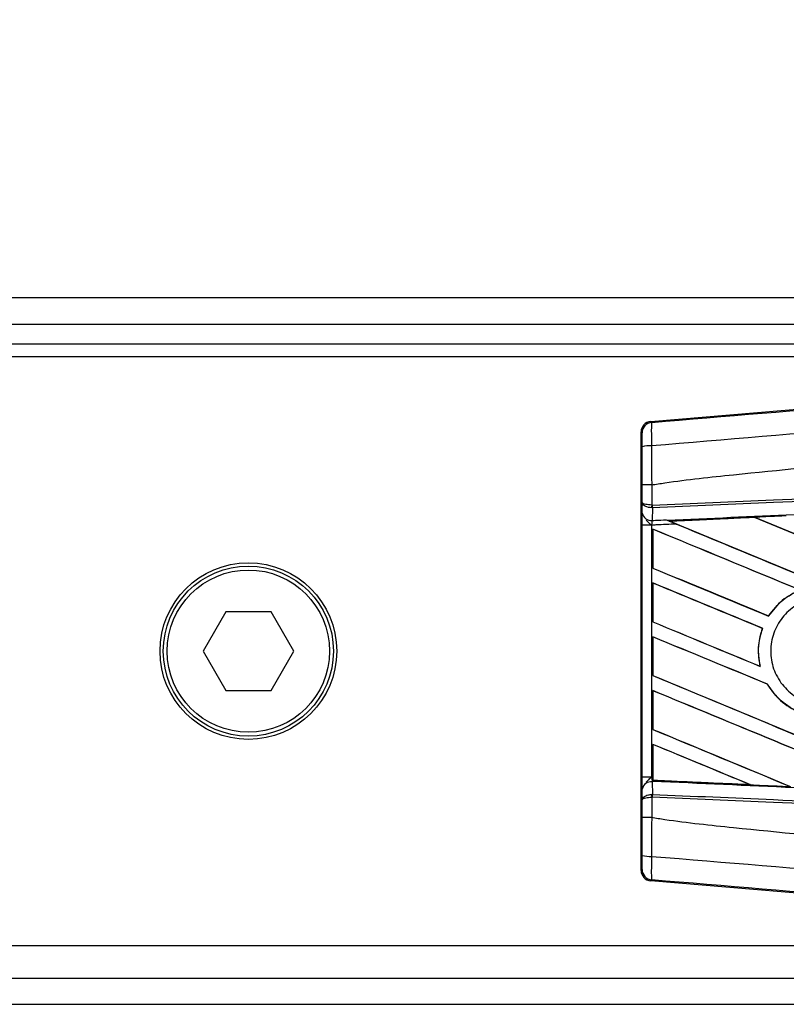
# Model space of a CAD drawing. Header units: millimetres. Extents: x 0 to 420, y 0 to 297.
# Tile 21 of 31: x 200 to 206, y 222 to 230. Entities that reach past the tile are written whole.
import ezdxf

# ---------------------------------------------------------------- set-up
doc = ezdxf.new("R2010")
doc.units = ezdxf.units.MM
doc.layers.add('QUOTE', color=174, linetype='Continuous')
doc.styles.add('SLDTEXTSTYLE3', font='TXT', dxfattribs={"width": 0.75})
doc.dimstyles.new('SLDDIMSTYLE0', dxfattribs={"dimtxt": 3, "dimasz": 3, "dimexe": 0, "dimexo": 0.0625, "dimgap": 0.75, "dimtad": 1, "dimlfac": 9.387434, "dimrnd": 1e-09, "dimzin": 12, "dimdsep": 46, "dimtxsty": 'SLDTEXTSTYLE3', "dimsah": 1, "dimcen": 0.09, "dimadec": 0, "dimazin": 3, "dimtfac": 1, "dimtdec": 3, "dimtofl": 0, "dimtmove": 0, "dimatfit": 3, "dimfxl": 0, "dimfrac": 2, "dimtolj": 1, "dimtzin": 12, "dimarcsym": 0})

# ---------------------------------------------------------------- blocks, each defined once
blk = doc.blocks.new('_D')
at = {"layer": 'QUOTE'}
for p, q in [((65.4322, 226.922), (65.4322, 238.5607)), ((214.5678, 226.922), (214.5678, 238.5607)), ((214.5678, 236.5607), (65.4322, 236.5607))]:
    blk.add_line(p, q, dxfattribs=at)
for points in [[(65.4322, 236.5607), (68.4322, 236.0607), (68.4322, 237.0607)], [(214.5678, 236.5607), (211.5678, 237.0607), (211.5678, 236.0607)]]:
    blk.add_solid(points, dxfattribs=at)
at = {"layer": 'QUOTE', "insert": (135.5667, 240.4279), "char_height": 3, "attachment_point": 1, "style": 'SLDTEXTSTYLE3'}
blk.add_mtext('1400', dxfattribs=at)

msp = doc.modelspace()

# ---------------------------------------------------------------- linework, layer by layer
at = {"color": 7, "linetype": 'Continuous', "lineweight": 25}
for p, q in [((214.5678, 227.7982), (176.0056, 227.7982)), ((176.0056, 227.5851), (211.6383, 227.5851)), ((176.0056, 227.4253), (211.4785, 227.4253)), ((211.3028, 227.3188), (194.8606, 227.3188)), ((205.059, 226.7923), (211.3777, 227.3251)), ((205.059, 226.7923), (205.0673, 226.7847)), ((204.9893, 226.6998), (204.9809, 226.7074)), ((204.9809, 223.1365), (204.9809, 226.7074)), ((204.9905, 226.1331), (204.9905, 226.2751)), ((205.067, 226.2753), (205.0671, 226.2753)), ((205.0671, 226.2753), (205.0671, 226.1111)), ((204.9897, 226.0463), (204.9905, 226.1331)), ((205.0671, 226.1111), (205.0705, 226.1111)), ((205.0724, 226.0884), (205.067, 226.0886)), ((205.0724, 226.0884), (205.0715, 225.9859)), ((205.186, 225.9909), (205.1929, 225.988)), ((205.9039, 226.0109), (205.2137, 225.9796)), ((205.2163, 225.9789), (205.2137, 225.9796)), ((205.9039, 226.0109), (205.9047, 226.0101)), ((204.9894, 223.8962), (204.9894, 225.9477)), ((205.066, 225.9477), (204.9894, 225.9477)), ((205.066, 225.9477), (205.066, 223.8962)), ((205.0761, 225.9149), (205.0761, 225.5985)), ((205.0766, 225.9142), (205.0761, 225.9149)), ((205.0766, 225.5988), (205.0766, 225.9142)), ((205.0761, 225.5985), (205.0766, 225.5988)), ((205.0761, 225.4768), (205.0761, 225.1603)), ((205.0766, 225.4761), (205.0761, 225.4768)), ((205.0766, 225.1606), (205.0766, 225.4761)), ((201.6002, 225.2415), (201.4157, 224.922)), ((201.9692, 225.2415), (201.6002, 225.2415)), ((202.1537, 224.922), (201.9692, 225.2415)), ((205.0761, 225.1603), (205.0766, 225.1606)), ((206.0186, 225.2072), (206.018, 225.208)), ((205.9684, 225.1075), (205.9694, 225.1076)), ((205.0761, 225.0386), (205.0761, 224.7222)), ((205.0766, 225.0379), (205.0761, 225.0386)), ((205.0766, 224.7225), (205.0766, 225.0379)), ((201.4157, 224.922), (201.6002, 224.6024)), ((201.9692, 224.6024), (202.1537, 224.922)), ((205.951, 224.7971), (205.9498, 224.7981)), ((205.0761, 224.7222), (205.0766, 224.7225)), ((201.6002, 224.6024), (201.9692, 224.6024)), ((205.0761, 224.6005), (205.0761, 224.284)), ((205.0766, 224.5998), (205.0761, 224.6005)), ((205.0766, 224.2843), (205.0766, 224.5998)), ((206.0076, 224.6532), (206.0086, 224.6532)), ((205.0761, 224.284), (205.0766, 224.2843)), ((205.0761, 224.1623), (205.0761, 223.8958)), ((205.0766, 224.1616), (205.0761, 224.1623)), ((205.0766, 223.8714), (205.0766, 224.1616)), ((205.066, 223.8962), (204.9894, 223.8962)), ((205.066, 223.8962), (205.0761, 223.8958)), ((205.0761, 223.8958), (205.0761, 223.8689)), ((205.0761, 223.8689), (205.0762, 223.8706)), ((205.0766, 223.8714), (205.0762, 223.8706)), ((205.0762, 223.8706), (205.8688, 223.8346)), ((204.9905, 223.7108), (204.9897, 223.7977)), ((205.0715, 223.8581), (205.0724, 223.7555)), ((205.076, 223.8579), (205.0715, 223.8581)), ((205.076, 223.8612), (205.076, 223.8579)), ((205.8688, 223.8346), (205.8655, 223.8356)), ((204.9905, 223.5689), (204.9905, 223.7108)), ((205.0724, 223.7555), (205.067, 223.7554)), ((205.0671, 223.7329), (205.0671, 223.5687)), ((205.0705, 223.7329), (205.0671, 223.7329)), ((205.0671, 223.5687), (205.067, 223.5687)), ((204.9809, 223.1365), (204.9893, 223.1442)), ((205.0673, 223.0593), (205.059, 223.0516)), ((211.3777, 222.5188), (205.059, 223.0516)), ((194.8606, 222.5252), (211.3028, 222.5252)), ((149.6938, 222.2588), (211.6383, 222.2588)), ((149.6938, 222.0458), (214.5678, 222.0458))]:
    msp.add_line(p, q, dxfattribs=at)
for radius in [0.719, 0.6924, 0.6605]:
    msp.add_circle((201.7847, 224.922), radius, dxfattribs=at)
for centre, radius, start, end in [((205.0745, 226.6997), 0.0852, 94.82433, 179.99539), ((205.0493, 226.396), 0.1981, 85.09319, 107.31758), ((205.3029, 226.099), 0.2361, 177.05597, 182.52778), ((205.3083, 226.12), 0.238, 182.14324, 187.61854), ((205.0638, 226.061), 0.0755, 191.25385, 275.81306), ((205.0638, 223.7829), 0.0755, 84.18694, 168.74615), ((205.3029, 223.745), 0.2361, 177.47222, 182.94403), ((205.3083, 223.724), 0.238, 172.38146, 177.85676), ((205.0493, 223.448), 0.1981, 252.68242, 274.90681), ((205.0745, 223.1442), 0.0852, 180.00461, 265.17567)]:
    msp.add_arc(centre, radius, start, end, dxfattribs=at)
for centre, major_axis, ratio, start_param, end_param in [((205.0662, 226.7074), (-0.0627, 0.0577), 0.99993, 5.539882, 7.026488), ((214.3453, 223.0559), (91.3769, -37.8524), 0.008062, 4.615589, 4.616236), ((214.3453, 224.7899), (91.3241, 3.9885), 0.017438, 1.662591, 1.670164), ((214.3453, 223.0559), (91.3237, -37.8304), 0.008062, 4.615599, 4.629409), ((214.3453, 223.0559), (91.3769, -37.8524), 0.008062, 4.616236, 4.629471), ((214.3453, 221.655), (91.3769, -37.8524), 0.008062, 1.60191, 1.666675), ((214.3453, 221.655), (91.3237, -37.8304), 0.008062, 1.60197, 1.666693), ((214.3453, 221.2168), (91.3769, -37.8524), 0.008062, 1.662571, 1.675749), ((214.3453, 221.2168), (91.3237, -37.8304), 0.008062, 1.662643, 1.675803), ((214.3453, 222.6177), (91.3769, -37.8524), 0.008062, 4.614116, 4.624479), ((214.3453, 222.6177), (91.3237, -37.8304), 0.008062, 4.614062, 4.624418), ((214.3453, 220.7787), (91.3769, -37.8524), 0.008062, 1.665927, 1.675749), ((214.3453, 220.7787), (91.3237, -37.8304), 0.008062, 1.665992, 1.675803), ((214.3453, 222.1796), (91.3769, -37.8524), 0.008062, 4.614116, 4.623735), ((214.3453, 222.1796), (91.3237, -37.8304), 0.008062, 4.614062, 4.623668), ((214.3453, 220.3405), (91.3769, -37.8524), 0.008062, 1.665496, 1.675749), ((214.3453, 220.3405), (91.3237, -37.8304), 0.008062, 1.665561, 1.675803), ((214.3453, 221.7415), (91.3769, -37.8524), 0.008062, 4.614116, 4.639436), ((214.3453, 221.7415), (91.3237, -37.8304), 0.008062, 4.614062, 4.639362), ((214.3453, 219.9024), (91.3769, -37.8524), 0.008062, 1.653936, 1.675749), ((214.3453, 219.9024), (91.3237, -37.8304), 0.008062, 1.654045, 1.675803), ((214.3453, 221.3033), (91.3769, -37.8524), 0.008062, 4.614116, 4.62644), ((214.3453, 221.3033), (91.3237, -37.8304), 0.008062, 4.614062, 4.626346), ((214.3453, 219.4643), (91.3769, -37.8524), 0.008062, 1.666993, 1.675749), ((214.3453, 219.4643), (91.3237, -37.8304), 0.008062, 1.667123, 1.675803), ((214.3453, 225.054), (91.3241, -3.9885), 0.017438, 4.611483, 4.620164), ((205.0662, 223.1365), (-0.0627, -0.0577), 0.99993, 5.539882, 7.026488)]:
    msp.add_ellipse(centre, major_axis=major_axis, ratio=ratio, start_param=start_param, end_param=end_param, dxfattribs=at)
for points, knots in [([(205.0673, 226.7847), (206.2656, 226.8847), (208.0909, 227.0372), (210.5506, 227.2435), (212.4388, 227.4022), (213.6982, 227.5083), (214.3278, 227.5614)], [0, 0, 0, 0, 0.389053, 0.592673, 0.796381, 1, 1, 1, 1]), ([(214.3437, 227.3715), (214.3437, 227.3715), (213.7127, 227.3186), (212.4505, 227.2118), (210.558, 227.053), (208.0941, 226.8462), (206.2658, 226.6936), (205.0663, 226.5934)], [0, 0, 0, 0, 0.000001, 0.203711, 0.407472, 0.611233, 1, 1, 1, 1]), ([(205.0671, 226.2753), (205.1029, 226.281), (205.3237, 226.3165), (206.2927, 226.4151), (208.2835, 226.6207), (211.1559, 226.8912), (213.2817, 227.0878), (214.3453, 227.1862)], [0, 0, 0, 0, 0.011701, 0.072209, 0.314194, 0.656887, 1, 1, 1, 1]), ([(205.0673, 226.7847), (205.0666, 226.7821), (205.0651, 226.7768), (205.0641, 226.7395), (205.0642, 226.6852), (205.0652, 226.6326), (205.0661, 226.6013), (205.0663, 226.5934)], [0, 0, 0, 0, 0.2310896, 0.4626691, 0.6930315, 0.9222733, 1, 1, 1, 1]), ([(204.9904, 226.5851), (204.9904, 226.5899), (204.9903, 226.6087), (204.9902, 226.6403), (204.99, 226.6729), (204.9897, 226.6952), (204.9894, 226.6982), (204.9893, 226.6998)], [0, 0, 0, 0, 0.077747, 0.306836, 0.536957, 0.768509, 1, 1, 1, 1]), ([(205.0663, 226.5934), (205.0665, 226.5154), (205.0667, 226.4095), (205.067, 226.3033), (205.067, 226.2753)], [0, 0, 0, 0, 0.7361158, 1, 1, 1, 1]), ([(204.9905, 226.2751), (204.9905, 226.3023), (204.9905, 226.4059), (204.9904, 226.5091), (204.9904, 226.5851)], [0, 0, 0, 0, 0.263426, 1, 1, 1, 1]), ([(205.0705, 226.1111), (205.3995, 226.1254), (206.1279, 226.1572), (207.2574, 226.2065), (208.4587, 226.2588), (209.3606, 226.2982), (210.2625, 226.3375), (211.1645, 226.3768), (212.6254, 226.4405), (213.6856, 226.4868), (214.3447, 226.5155)], [0, 0, 0, 0, 0.106788, 0.236344, 0.366001, 0.49568, 0.528068, 0.657625, 0.787181, 1, 1, 1, 1]), ([(214.3457, 226.4929), (213.6867, 226.4642), (212.6265, 226.4179), (211.1658, 226.3542), (210.264, 226.3149), (209.3621, 226.2755), (208.4603, 226.2362), (207.2591, 226.1838), (206.1297, 226.1346), (205.4014, 226.1028), (205.0724, 226.0884)], [0, 0, 0, 0, 0.2128192, 0.3423754, 0.4719315, 0.5043199, 0.6339993, 0.7636563, 0.8932125, 1, 1, 1, 1]), ([(205.1929, 225.988), (205.5376, 226.0037), (206.3516, 226.0406), (207.4018, 226.088), (208.5776, 226.1408), (209.7543, 226.1933), (211.1676, 226.2561), (212.5817, 226.3185), (213.6426, 226.3651), (214.232, 226.3908), (214.3499, 226.396)], [0, 0, 0, 0, 0.113301, 0.26751, 0.344613, 0.498822, 0.653031, 0.80724, 0.961449, 1, 1, 1, 1]), ([(205.067, 226.2753), (205.0576, 226.2753), (205.0387, 226.2753), (205.0148, 226.2752), (204.9977, 226.2752), (204.9911, 226.2751), (204.9906, 226.2751), (204.9905, 226.2751)], [0, 0, 0, 0, 0.231063, 0.462125, 0.693189, 0.928393, 1, 1, 1, 1]), ([(205.0671, 226.1111), (205.0581, 226.1116), (205.0402, 226.1125), (205.0173, 226.1166), (204.9999, 226.1223), (204.992, 226.1281), (204.9906, 226.1318), (204.9905, 226.1331), (204.9905, 226.1331)], [0, 0, 0, 0, 0.21642, 0.429932, 0.649146, 0.8823, 0.994684, 1, 1, 1, 1]), ([(205.067, 226.0886), (205.058, 226.0895), (205.0401, 226.0915), (205.0172, 226.0998), (204.9999, 226.1113), (204.9919, 226.123), (204.9906, 226.1305), (204.9905, 226.133), (204.9905, 226.1331)], [0, 0, 0, 0, 0.21642, 0.429932, 0.649146, 0.8823, 0.994684, 1, 1, 1, 1]), ([(204.9894, 225.9477), (204.9894, 225.9659), (204.9894, 225.9997), (204.9896, 226.0312), (204.9897, 226.0443), (204.9897, 226.0463)], [0, 0, 0, 0, 0.497712, 0.923778, 1, 1, 1, 1]), ([(205.0221, 225.9893), (205.0303, 225.9803), (205.0438, 225.9656), (205.0595, 225.9529), (205.0658, 225.9478), (205.066, 225.9477)], [0, 0, 0, 0, 0.599819, 0.990058, 1, 1, 1, 1]), ([(205.0715, 225.9859), (205.0713, 225.9851), (205.07, 225.98), (205.068, 225.9688), (205.0665, 225.9559), (205.066, 225.9488), (205.066, 225.9477)], [0, 0, 0, 0, 0.0771068, 0.5053181, 0.9215233, 1, 1, 1, 1]), ([(205.2689, 225.9566), (205.213, 225.9541), (205.1453, 225.9512), (205.0777, 225.9482), (205.066, 225.9477)], [0, 0, 0, 0, 0.826564, 1, 1, 1, 1]), ([(205.0715, 225.9859), (205.0803, 225.9862), (205.1185, 225.9879), (205.1566, 225.9896), (205.186, 225.9909)], [0, 0, 0, 0, 0.231001, 1, 1, 1, 1]), ([(205.186, 225.9909), (205.2041, 225.9834), (205.2316, 225.9721), (205.2595, 225.9605), (205.2689, 225.9566)], [0, 0, 0, 0, 0.660873, 1, 1, 1, 1]), ([(205.21, 225.981), (205.2071, 225.9822), (205.202, 225.9843), (205.1956, 225.9869), (205.1929, 225.988)], [0, 0, 0, 0, 0.567056, 1, 1, 1, 1]), ([(205.21, 225.981), (205.2925, 225.9847), (205.5229, 225.995), (205.7534, 226.0054), (205.9014, 226.012)], [0, 0, 0, 0, 0.357976, 1, 1, 1, 1]), ([(205.2137, 225.9796), (205.2134, 225.9797), (205.2129, 225.9799), (205.211, 225.9806), (205.21, 225.981)], [0, 0, 0, 0, 0.517453, 1, 1, 1, 1]), ([(206.1626, 226.0237), (206.1467, 226.023), (206.0672, 226.0195), (205.9802, 226.0155), (205.909, 226.0124), (205.9014, 226.012)], [0, 0, 0, 0, 0.182548, 0.912741, 1, 1, 1, 1]), ([(205.9014, 226.012), (205.9022, 226.0117), (205.9035, 226.0111), (205.9038, 226.0109), (205.9039, 226.0109)], [0, 0, 0, 0, 0.576987, 1, 1, 1, 1]), ([(206.273, 225.4198), (206.2226, 225.3949), (206.1209, 225.3447), (206.0525, 225.2539), (206.018, 225.208)], [0, 0, 0, 0, 0.4947316, 1, 1, 1, 1]), ([(206.0186, 225.2072), (206.0552, 225.2554), (206.1243, 225.3464), (206.2267, 225.3961), (206.2748, 225.4195)], [0, 0, 0, 0, 0.529542, 1, 1, 1, 1]), ([(206.7837, 224.6152), (206.7457, 224.5836), (206.6696, 224.5203), (206.524, 224.4801), (206.3749, 224.4873), (206.236, 224.5445), (206.1241, 224.6445), (206.0519, 224.7757), (206.0272, 224.9231), (206.0526, 225.07), (206.1249, 225.2002), (206.2362, 225.2994), (206.3743, 225.3564), (206.5239, 225.3644), (206.6678, 225.3223), (206.7897, 225.2347), (206.8754, 225.1118), (206.9155, 224.9676), (206.9053, 224.8191), (206.8556, 224.6978), (206.8036, 224.6381), (206.7837, 224.6152)], [0, 0, 0, 0, 0.053804, 0.107603, 0.161518, 0.215501, 0.269422, 0.323168, 0.376705, 0.430101, 0.483493, 0.537022, 0.590757, 0.644669, 0.698652, 0.752575, 0.806342, 0.859929, 0.913385, 0.966805, 1, 1, 1, 1]), ([(205.9684, 225.1075), (205.9604, 225.0822), (205.9342, 224.9999), (205.9306, 224.8922), (205.9462, 224.8159), (205.9498, 224.7981)], [0, 0, 0, 0, 0.253984, 0.826432, 1, 1, 1, 1]), ([(205.951, 224.7971), (205.942, 224.8562), (205.9261, 224.9614), (205.9562, 225.063), (205.9694, 225.1076)], [0, 0, 0, 0, 0.561023, 1, 1, 1, 1]), ([(206.0076, 224.6532), (206.036, 224.6123), (206.0987, 224.522), (206.2438, 224.4261), (206.42, 224.3782), (206.5456, 224.3877), (206.6066, 224.4037), (206.6094, 224.4044)], [0, 0, 0, 0, 0.2124905, 0.4699569, 0.7284596, 0.9876644, 1, 1, 1, 1]), ([(206.6087, 224.4052), (206.549, 224.3954), (206.4295, 224.3758), (206.2514, 224.4243), (206.103, 224.5185), (206.0384, 224.6107), (206.0086, 224.6532)], [0, 0, 0, 0, 0.258616, 0.518255, 0.777866, 1, 1, 1, 1]), ([(204.9897, 223.7977), (204.9896, 223.8119), (204.9895, 223.8385), (204.9894, 223.8753), (204.9894, 223.8936), (204.9894, 223.8962)], [0, 0, 0, 0, 0.497508, 0.927187, 1, 1, 1, 1]), ([(205.066, 223.8962), (205.0658, 223.8961), (205.0595, 223.8911), (205.0438, 223.8784), (205.0303, 223.8636), (205.0221, 223.8547)], [0, 0, 0, 0, 0.009942, 0.400181, 1, 1, 1, 1]), ([(205.066, 223.8962), (205.066, 223.8952), (205.0665, 223.8881), (205.0681, 223.8738), (205.0703, 223.8636), (205.0715, 223.8581)], [0, 0, 0, 0, 0.071868, 0.498786, 1, 1, 1, 1]), ([(205.0761, 223.8958), (205.0761, 223.8888), (205.0761, 223.8758), (205.076, 223.8637), (205.076, 223.8586), (205.076, 223.8579)], [0, 0, 0, 0, 0.497972, 0.924774, 1, 1, 1, 1]), ([(205.076, 223.8612), (205.076, 223.8635), (205.0761, 223.8667), (205.0761, 223.8684), (205.0761, 223.8689)], [0, 0, 0, 0, 0.7081808, 1, 1, 1, 1]), ([(205.8725, 223.8332), (205.772, 223.8377), (205.5569, 223.8474), (205.2915, 223.8593), (205.1266, 223.8667), (205.0761, 223.8689)], [0, 0, 0, 0, 0.3784171, 0.8098591, 1, 1, 1, 1]), ([(214.3499, 223.448), (214.232, 223.4531), (213.6426, 223.4789), (212.5817, 223.5254), (211.1676, 223.5878), (209.7543, 223.6506), (208.5776, 223.7032), (207.4018, 223.756), (206.3125, 223.8051), (205.4597, 223.8438), (205.076, 223.8612)], [0, 0, 0, 0, 0.038064, 0.190322, 0.342581, 0.49484, 0.647098, 0.723226, 0.875485, 1, 1, 1, 1]), ([(205.8688, 223.8346), (205.8692, 223.8345), (205.8698, 223.8343), (205.8716, 223.8335), (205.8725, 223.8332)], [0, 0, 0, 0, 0.554809, 1, 1, 1, 1]), ([(205.8725, 223.8332), (205.8884, 223.8325), (205.9678, 223.8289), (206.0761, 223.8241), (206.1684, 223.82), (206.1971, 223.8187)], [0, 0, 0, 0, 0.146921, 0.734606, 1, 1, 1, 1]), ([(204.9905, 223.7108), (204.9905, 223.7109), (204.9906, 223.7135), (204.9919, 223.721), (204.9999, 223.7327), (205.0172, 223.7442), (205.0401, 223.7525), (205.058, 223.7544), (205.067, 223.7554)], [0, 0, 0, 0, 0.005316, 0.1177, 0.350854, 0.570068, 0.78358, 1, 1, 1, 1]), ([(204.9905, 223.7108), (204.9905, 223.7109), (204.9906, 223.7121), (204.992, 223.7158), (204.9999, 223.7216), (205.0173, 223.7273), (205.0402, 223.7314), (205.0581, 223.7324), (205.0671, 223.7329)], [0, 0, 0, 0, 0.005316, 0.1177, 0.350854, 0.570068, 0.78358, 1, 1, 1, 1]), ([(214.3447, 223.3284), (213.6856, 223.3572), (212.6254, 223.4034), (211.1645, 223.4671), (210.2625, 223.5065), (209.3606, 223.5458), (208.4587, 223.5851), (207.2574, 223.6375), (206.1279, 223.6867), (205.3995, 223.7185), (205.0705, 223.7329)], [0, 0, 0, 0, 0.212819, 0.342375, 0.471932, 0.50432, 0.633999, 0.763656, 0.893213, 1, 1, 1, 1]), ([(205.0724, 223.7555), (205.4014, 223.7412), (206.1297, 223.7094), (207.2591, 223.6601), (208.4603, 223.6077), (209.3621, 223.5684), (210.264, 223.5291), (211.1658, 223.4897), (212.6265, 223.426), (213.6867, 223.3798), (214.3457, 223.351)], [0, 0, 0, 0, 0.106787, 0.236344, 0.366001, 0.49568, 0.528068, 0.657625, 0.787181, 1, 1, 1, 1]), ([(204.9904, 223.2588), (204.9904, 223.3349), (204.9905, 223.4381), (204.9905, 223.5416), (204.9905, 223.5689)], [0, 0, 0, 0, 0.736574, 1, 1, 1, 1]), ([(204.9905, 223.5689), (204.9906, 223.5689), (204.9911, 223.5688), (204.9977, 223.5688), (205.0148, 223.5687), (205.0387, 223.5687), (205.0576, 223.5687), (205.067, 223.5687)], [0, 0, 0, 0, 0.071607, 0.306811, 0.537875, 0.768937, 1, 1, 1, 1]), ([(205.067, 223.5687), (205.067, 223.5406), (205.0667, 223.4344), (205.0665, 223.3285), (205.0663, 223.2506)], [0, 0, 0, 0, 0.2638842, 1, 1, 1, 1]), ([(205.0671, 223.5687), (205.1029, 223.5629), (205.3237, 223.5275), (206.2927, 223.4288), (208.2835, 223.2233), (211.1559, 222.9527), (213.2817, 222.7561), (214.3453, 222.6577)], [0, 0, 0, 0, 0.011701, 0.072209, 0.314194, 0.656887, 1, 1, 1, 1]), ([(204.9893, 223.1442), (204.9893, 223.1444), (204.9895, 223.1453), (204.9898, 223.1555), (204.9901, 223.1809), (204.9903, 223.2166), (204.9903, 223.2448), (204.9904, 223.2588)], [0, 0, 0, 0, 0.0821077, 0.3116546, 0.5407071, 0.7703697, 1, 1, 1, 1]), ([(205.0663, 223.2506), (205.0657, 223.2272), (205.0645, 223.1803), (205.064, 223.1209), (205.0646, 223.0784), (205.066, 223.0612), (205.067, 223.0597), (205.0673, 223.0593)], [0, 0, 0, 0, 0.229688, 0.459597, 0.688779, 0.918089, 1, 1, 1, 1]), ([(205.0663, 223.2506), (206.2659, 223.1525), (208.0942, 223.0031), (210.5578, 222.7807), (212.4511, 222.6714), (213.7113, 222.4406), (214.3437, 222.4724), (214.3437, 222.4724)], [0, 0, 0, 0, 0.388767, 0.592528, 0.796289, 0.999999, 1, 1, 1, 1]), ([(214.3278, 222.2826), (213.6982, 222.3356), (212.439, 222.4417), (210.5508, 222.6004), (208.0912, 222.8067), (206.2656, 222.9592), (205.0673, 223.0593)], [0, 0, 0, 0, 0.20362, 0.407241, 0.610948, 1, 1, 1, 1])]:
    msp.add_open_spline(points, degree=3, knots=knots, dxfattribs=at)

# ---------------------------------------------------------------- dimensions: what is measured, and where the dimension line sits
at = {"layer": 'QUOTE'}
dim = msp.add_linear_dim(base=(65.4322, 236.5607), p1=(214.5678, 224.922), p2=(65.4322, 224.922), dimstyle='SLDDIMSTYLE0', dxfattribs=at)
dim.commit()
dim.dimension.update_dxf_attribs({"geometry": '_D', "text_midpoint": (140, 236.5607), "dimtype": 160})

doc.saveas('drawing.dxf')
